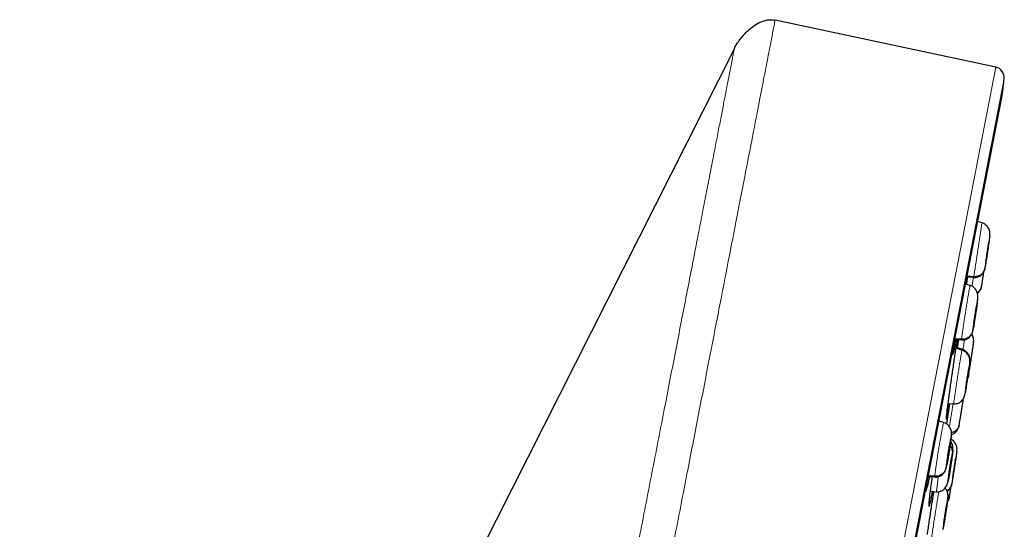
# Model space of a CAD drawing. Header units: millimetres. Extents: x 8 to 2314, y 12 to 2305.
# Tile 154 of 156: x 1617 to 1662, y 1835 to 1859. Entities that reach past the tile are written whole.
import ezdxf

# ---------------------------------------------------------------- set-up
doc = ezdxf.new("R2010")
doc.units = ezdxf.units.MM

msp = doc.modelspace()

# ---------------------------------------------------------------- linework, layer by layer
at = {"color": 7, "linetype": 'Continuous', "lineweight": 30}
for p, q in [((1661.663, 1856.666), (1651.472, 1858.832)), ((1649.588, 1857.526), (1616.571, 1792.232)), ((1644.502, 1765.525), (1661.961, 1855.344)), ((1661.033, 1849.471), (1660.832, 1849.536)), ((1661.032, 1849.465), (1661.033, 1849.472)), ((1661.346, 1848.579), (1661.344, 1848.568)), ((1660.294, 1846.641), (1660.317, 1846.827)), ((1660.309, 1846.637), (1660.355, 1846.977)), ((1660.337, 1846.979), (1660.651, 1846.957)), ((1660.654, 1846.987), (1660.341, 1847.01)), ((1660.652, 1846.963), (1660.65, 1846.957)), ((1660.477, 1846.581), (1660.27, 1846.648)), ((1660.476, 1846.575), (1660.479, 1846.581)), ((1660.992, 1846.481), (1661.007, 1846.535)), ((1660.837, 1845.983), (1660.839, 1846.011)), ((1660.789, 1845.689), (1660.788, 1845.677)), ((1659.773, 1844.09), (1660.089, 1844.068)), ((1660.088, 1844.099), (1659.779, 1844.121)), ((1660.569, 1844.316), (1660.555, 1844.335)), ((1660.102, 1843.599), (1659.832, 1843.685)), ((1660.111, 1843.633), (1659.838, 1843.722)), ((1659.904, 1843.701), (1659.956, 1844.077)), ((1660.09, 1844.074), (1660.087, 1844.068)), ((1660.285, 1841.856), (1660.282, 1841.843)), ((1659.4, 1840.184), (1659.538, 1841.132)), ((1659.466, 1841.137), (1659.721, 1841.12)), ((1659.259, 1840.25), (1659.04, 1840.321)), ((1659.258, 1840.244), (1659.262, 1840.25)), ((1659.618, 1839.652), (1659.621, 1839.701)), ((1659.566, 1839.359), (1659.567, 1839.347)), ((1659.821, 1838.625), (1659.82, 1838.614)), ((1658.543, 1837.762), (1658.852, 1837.741)), ((1658.85, 1837.772), (1658.549, 1837.794)), ((1658.856, 1837.747), (1658.852, 1837.741)), ((1659.509, 1837.849), (1659.499, 1837.85)), ((1659.47, 1837.583), (1659.466, 1837.568)), ((1658.648, 1837.078), (1658.929, 1837.058)), ((1659.407, 1836.486), (1659.406, 1836.475)), ((1659.455, 1836.781), (1659.457, 1836.807)), ((1659.502, 1836.744), (1659.517, 1836.8))]:
    msp.add_line(p, q, dxfattribs=at)
at = {"color": 252, "linetype": 'Continuous', "lineweight": 0}
for p, q in [((1643.731, 1764.411), (1661.663, 1856.666)), ((1662.056, 1856.116), (1644.301, 1764.774)), ((1644.494, 1765.491), (1661.966, 1855.379)), ((1660.25, 1841.614), (1660.239, 1841.551))]:
    msp.add_line(p, q, dxfattribs=at)
at = {"color": 7, "linetype": 'Continuous', "lineweight": 30}
for centre, radius, start, end in [((1661.559, 1856.176), 0.5, 353.0949, 78), ((1015.226, 1934.45), 651.556, 353.029522, 353.094856), ((1661.47, 1855.44), 0.5, 349, 353.0295)]:
    msp.add_arc(centre, radius, start, end, dxfattribs=at)
at = {"color": 252, "linetype": 'Continuous', "lineweight": 0}
for points, knots in [([(1651.472, 1858.832), (1651.468, 1858.809), (1651.459, 1858.765), (1651.389, 1858.404), (1651.277, 1857.829), (1651.121, 1857.024), (1650.921, 1855.996), (1650.679, 1854.75), (1650.396, 1853.293), (1650.073, 1851.631), (1649.711, 1849.773), (1649.314, 1847.729), (1648.882, 1845.508), (1648.419, 1843.122), (1647.925, 1840.582), (1647.404, 1837.902), (1646.858, 1835.095), (1646.291, 1832.174), (1645.704, 1829.155), (1645.101, 1826.053), (1644.484, 1822.883), (1643.858, 1819.661), (1643.225, 1816.403), (1642.588, 1813.126), (1641.95, 1809.845), (1641.315, 1806.579), (1640.686, 1803.342), (1640.066, 1800.151), (1639.458, 1797.022), (1638.865, 1793.971), (1638.29, 1791.013), (1637.735, 1788.162), (1637.205, 1785.434), (1636.701, 1782.841), (1636.226, 1780.398), (1635.783, 1778.115), (1635.372, 1776.005), (1634.998, 1774.078), (1634.661, 1772.343), (1634.363, 1770.813), (1634.103, 1769.477), (1633.966, 1768.769), (1633.897, 1768.415)], [0, 0, 0, 0, 0.025, 0.05, 0.075, 0.1, 0.125, 0.15, 0.175, 0.2, 0.225, 0.25, 0.275, 0.3, 0.325, 0.35, 0.375, 0.4, 0.425, 0.45, 0.475, 0.5, 0.525, 0.55, 0.575, 0.6, 0.625, 0.65, 0.675, 0.7, 0.725, 0.75, 0.775, 0.8, 0.825, 0.85, 0.875, 0.9, 0.925, 0.95, 0.975, 1, 1, 1, 1]), ([(1632.44, 1769.305), (1632.478, 1769.501), (1632.555, 1769.895), (1632.686, 1770.568), (1632.828, 1771.299), (1632.983, 1772.095), (1633.149, 1772.947), (1633.325, 1773.853), (1633.511, 1774.811), (1633.707, 1775.823), (1633.916, 1776.897), (1634.136, 1778.032), (1634.369, 1779.227), (1634.611, 1780.473), (1634.862, 1781.768), (1635.122, 1783.103), (1635.388, 1784.474), (1635.661, 1785.879), (1635.942, 1787.323), (1636.232, 1788.813), (1636.53, 1790.349), (1636.837, 1791.927), (1637.15, 1793.538), (1637.469, 1795.179), (1637.792, 1796.838), (1638.117, 1798.511), (1638.444, 1800.195), (1638.776, 1801.899), (1639.112, 1803.63), (1639.453, 1805.386), (1639.799, 1807.164), (1640.146, 1808.95), (1640.495, 1810.742), (1640.841, 1812.525), (1641.186, 1814.297), (1641.527, 1816.054), (1641.867, 1817.804), (1642.208, 1819.555), (1642.548, 1821.303), (1642.886, 1823.047), (1643.222, 1824.772), (1643.553, 1826.477), (1643.878, 1828.15), (1644.197, 1829.788), (1644.508, 1831.39), (1644.814, 1832.964), (1645.116, 1834.517), (1645.413, 1836.046), (1645.705, 1837.548), (1645.989, 1839.01), (1646.266, 1840.432), (1646.532, 1841.8), (1646.787, 1843.115), (1647.033, 1844.376), (1647.268, 1845.589), (1647.496, 1846.759), (1647.714, 1847.884), (1647.924, 1848.96), (1648.122, 1849.98), (1648.308, 1850.941), (1648.482, 1851.836), (1648.644, 1852.664), (1648.792, 1853.427), (1648.928, 1854.128), (1649.053, 1854.769), (1649.165, 1855.347), (1649.265, 1855.86), (1649.351, 1856.307), (1649.425, 1856.685), (1649.485, 1856.993), (1649.531, 1857.231), (1649.564, 1857.4), (1649.585, 1857.506), (1649.587, 1857.52), (1649.589, 1857.526)], [0, 0, 0, 0, 0.013945, 0.02789, 0.041835, 0.055781, 0.069728, 0.083426, 0.097126, 0.110826, 0.124528, 0.138481, 0.152437, 0.166395, 0.180356, 0.194319, 0.208035, 0.221754, 0.235476, 0.249202, 0.263181, 0.277165, 0.291153, 0.305146, 0.319147, 0.332905, 0.346672, 0.360448, 0.374234, 0.388281, 0.402337, 0.416398, 0.430461, 0.444524, 0.458331, 0.472132, 0.485923, 0.499702, 0.513718, 0.527724, 0.541722, 0.555714, 0.569704, 0.583443, 0.597184, 0.610928, 0.624677, 0.638684, 0.652696, 0.666713, 0.680732, 0.694752, 0.708523, 0.722296, 0.73607, 0.749845, 0.763872, 0.777899, 0.791927, 0.805955, 0.819984, 0.833763, 0.847543, 0.861323, 0.875104, 0.88909, 0.903078, 0.917066, 0.931055, 0.945045, 0.958784, 0.972523, 0.986262, 1, 1, 1, 1]), ([(1660.654, 1846.987), (1660.657, 1847.01), (1660.663, 1847.055), (1660.682, 1847.183), (1660.706, 1847.346), (1660.735, 1847.543), (1660.769, 1847.766), (1660.805, 1848.006), (1660.842, 1848.253), (1660.88, 1848.499), (1660.916, 1848.735), (1660.95, 1848.951), (1660.979, 1849.138), (1661.003, 1849.29), (1661.021, 1849.398), (1661.03, 1849.458), (1661.032, 1849.463), (1661.032, 1849.465)], [0, 0, 0, 0, 0.069144, 0.138191, 0.207269, 0.276323, 0.345368, 0.414355, 0.483308, 0.55235, 0.621391, 0.690339, 0.759326, 0.828371, 0.897425, 0.966504, 1, 1, 1, 1]), ([(1661.163, 1847.385), (1661.166, 1847.405), (1661.172, 1847.445), (1661.189, 1847.566), (1661.212, 1847.721), (1661.24, 1847.904), (1661.27, 1848.103), (1661.301, 1848.304), (1661.33, 1848.493), (1661.355, 1848.657), (1661.376, 1848.785), (1661.389, 1848.868), (1661.395, 1848.904), (1661.393, 1848.884), (1661.391, 1848.874)], [0, 0, 0, 0, 0.083336, 0.166669, 0.250003, 0.333337, 0.416668, 0.499999, 0.583332, 0.66666, 0.749995, 0.83333, 0.916665, 1, 1, 1, 1]), ([(1661.167, 1847.398), (1661.164, 1847.383), (1661.159, 1847.353), (1661.162, 1847.375), (1661.163, 1847.385)], [0, 0, 0, 0, 0.490337, 1, 1, 1, 1]), ([(1660.567, 1846.545), (1660.575, 1846.599), (1660.594, 1846.717), (1660.617, 1846.863), (1660.631, 1846.952), (1660.632, 1846.963)], [0, 0, 0, 0, 0.4291864, 0.934865, 1, 1, 1, 1]), ([(1660.65, 1846.957), (1660.65, 1846.956), (1660.649, 1846.948), (1660.652, 1846.969), (1660.654, 1846.987)], [0, 0, 0, 0, 0.125154, 1, 1, 1, 1]), ([(1660.088, 1844.099), (1660.09, 1844.122), (1660.094, 1844.168), (1660.111, 1844.296), (1660.133, 1844.459), (1660.161, 1844.656), (1660.194, 1844.879), (1660.231, 1845.119), (1660.269, 1845.366), (1660.308, 1845.612), (1660.346, 1845.847), (1660.382, 1846.063), (1660.414, 1846.25), (1660.44, 1846.401), (1660.461, 1846.509), (1660.473, 1846.568), (1660.476, 1846.573), (1660.476, 1846.575)], [0, 0, 0, 0, 0.069129, 0.138163, 0.207227, 0.276268, 0.345299, 0.414273, 0.483212, 0.552242, 0.621268, 0.690202, 0.759174, 0.828206, 0.897246, 0.966312, 1, 1, 1, 1]), ([(1660.6, 1844.497), (1660.602, 1844.517), (1660.606, 1844.557), (1660.622, 1844.677), (1660.645, 1844.833), (1660.672, 1845.016), (1660.702, 1845.215), (1660.734, 1845.415), (1660.764, 1845.604), (1660.792, 1845.768), (1660.814, 1845.896), (1660.83, 1845.978), (1660.839, 1846.014), (1660.837, 1845.993), (1660.837, 1845.983)], [0, 0, 0, 0, 0.083333, 0.166663, 0.249999, 0.333335, 0.416669, 0.499998, 0.58333, 0.666662, 0.749996, 0.83333, 0.916664, 1, 1, 1, 1]), ([(1660.837, 1845.983), (1660.835, 1845.963), (1660.831, 1845.924), (1660.819, 1845.839), (1660.813, 1845.797)], [0, 0, 0, 0, 0.500007, 1, 1, 1, 1]), ([(1660.62, 1844.569), (1660.616, 1844.547), (1660.606, 1844.495), (1660.599, 1844.467), (1660.6, 1844.487), (1660.6, 1844.497)], [0, 0, 0, 0, 0.265164, 0.632576, 1, 1, 1, 1]), ([(1660.087, 1844.068), (1660.087, 1844.067), (1660.084, 1844.059), (1660.086, 1844.08), (1660.088, 1844.099)], [0, 0, 0, 0, 0.130863, 1, 1, 1, 1]), ([(1660.102, 1843.599), (1660.106, 1843.618), (1660.11, 1843.641), (1660.11, 1843.633), (1660.11, 1843.632)], [0, 0, 0, 0, 0.813845, 1, 1, 1, 1]), ([(1660.148, 1843.621), (1660.159, 1843.696), (1660.183, 1843.848), (1660.206, 1844.001), (1660.216, 1844.067), (1660.217, 1844.074)], [0, 0, 0, 0, 0.461477, 0.941258, 1, 1, 1, 1]), ([(1659.708, 1843.476), (1659.703, 1843.452), (1659.691, 1843.394), (1659.68, 1843.364), (1659.675, 1843.381), (1659.675, 1843.42), (1659.679, 1843.465), (1659.679, 1843.469)], [0, 0, 0, 0, 0.191091, 0.451238, 0.711386, 0.971693, 1, 1, 1, 1]), ([(1659.722, 1841.121), (1659.721, 1841.122), (1659.72, 1841.125), (1659.728, 1841.186), (1659.741, 1841.291), (1659.762, 1841.44), (1659.789, 1841.625), (1659.821, 1841.839), (1659.856, 1842.073), (1659.894, 1842.318), (1659.932, 1842.566), (1659.97, 1842.807), (1660.006, 1843.031), (1660.038, 1843.23), (1660.066, 1843.396), (1660.088, 1843.527), (1660.097, 1843.575), (1660.102, 1843.599)], [0, 0, 0, 0, 0.052809, 0.120507, 0.188181, 0.255846, 0.323454, 0.391027, 0.458689, 0.526351, 0.593923, 0.661532, 0.729197, 0.796871, 0.86457, 0.932238, 1, 1, 1, 1]), ([(1660.239, 1841.551), (1660.236, 1841.54), (1660.232, 1841.518), (1660.235, 1841.551), (1660.245, 1841.631), (1660.263, 1841.757), (1660.287, 1841.919), (1660.315, 1842.107), (1660.346, 1842.307), (1660.377, 1842.506), (1660.406, 1842.691), (1660.432, 1842.848), (1660.453, 1842.97), (1660.46, 1843.012), (1660.464, 1843.033)], [0, 0, 0, 0, 0.083336, 0.16667, 0.250005, 0.333339, 0.416673, 0.500003, 0.583336, 0.666668, 0.750003, 0.833337, 0.916667, 1, 1, 1, 1]), ([(1659.522, 1840.055), (1659.532, 1840.112), (1659.551, 1840.23), (1659.587, 1840.445), (1659.624, 1840.681), (1659.661, 1840.914), (1659.684, 1841.063), (1659.694, 1841.13)], [0, 0, 0, 0, 0.196208, 0.406559, 0.616881, 0.827027, 1, 1, 1, 1]), ([(1658.85, 1837.772), (1658.851, 1837.795), (1658.854, 1837.841), (1658.869, 1837.97), (1658.891, 1838.133), (1658.919, 1838.33), (1658.952, 1838.553), (1658.99, 1838.792), (1659.03, 1839.039), (1659.071, 1839.285), (1659.111, 1839.519), (1659.15, 1839.735), (1659.185, 1839.921), (1659.215, 1840.072), (1659.238, 1840.179), (1659.253, 1840.238), (1659.257, 1840.243), (1659.258, 1840.244)], [0, 0, 0, 0, 0.069115, 0.138137, 0.207189, 0.276216, 0.345235, 0.414196, 0.483122, 0.552139, 0.621153, 0.690074, 0.759033, 0.828052, 0.897079, 0.966132, 1, 1, 1, 1]), ([(1659.39, 1840.44), (1659.387, 1840.428), (1659.381, 1840.401), (1659.379, 1840.405), (1659.381, 1840.431), (1659.381, 1840.433)], [0, 0, 0, 0, 0.4296096, 0.9516989, 1, 1, 1, 1]), ([(1659.367, 1838.169), (1659.368, 1838.189), (1659.371, 1838.23), (1659.387, 1838.35), (1659.409, 1838.505), (1659.436, 1838.689), (1659.468, 1838.887), (1659.501, 1839.088), (1659.534, 1839.276), (1659.564, 1839.439), (1659.589, 1839.567), (1659.607, 1839.648), (1659.618, 1839.683), (1659.618, 1839.663), (1659.618, 1839.652)], [0, 0, 0, 0, 0.083334, 0.166666, 0.249999, 0.333329, 0.416665, 0.5, 0.583333, 0.666663, 0.75, 0.833335, 0.916666, 1, 1, 1, 1]), ([(1659.618, 1839.652), (1659.617, 1839.639), (1659.615, 1839.611), (1659.606, 1839.533), (1659.593, 1839.434), (1659.581, 1839.353), (1659.575, 1839.312)], [0, 0, 0, 0, 0.2507745, 0.5006915, 0.7505195, 1, 1, 1, 1]), ([(1659.47, 1837.583), (1659.463, 1837.552), (1659.451, 1837.49), (1659.442, 1837.461), (1659.441, 1837.48), (1659.448, 1837.552), (1659.464, 1837.669), (1659.486, 1837.825), (1659.513, 1838.009), (1659.544, 1838.207), (1659.577, 1838.408), (1659.608, 1838.595), (1659.637, 1838.761), (1659.652, 1838.84), (1659.66, 1838.88)], [0, 0, 0, 0, 0.083336, 0.16667, 0.250005, 0.333339, 0.416673, 0.500003, 0.583336, 0.666668, 0.750003, 0.833337, 0.916667, 1, 1, 1, 1]), ([(1659.635, 1837.433), (1659.637, 1837.453), (1659.643, 1837.493), (1659.661, 1837.613), (1659.685, 1837.768), (1659.713, 1837.951), (1659.744, 1838.15), (1659.775, 1838.35), (1659.805, 1838.539), (1659.831, 1838.703), (1659.852, 1838.831), (1659.865, 1838.914), (1659.872, 1838.95), (1659.869, 1838.93), (1659.868, 1838.92)], [0, 0, 0, 0, 0.083336, 0.166671, 0.250006, 0.333341, 0.416672, 0.500004, 0.583338, 0.666666, 0.750003, 0.833337, 0.916667, 1, 1, 1, 1]), ([(1659.404, 1838.29), (1659.402, 1838.281), (1659.394, 1838.243), (1659.383, 1838.192), (1659.372, 1838.153), (1659.366, 1838.141), (1659.367, 1838.16), (1659.367, 1838.169)], [0, 0, 0, 0, 0.0782031, 0.3085435, 0.5389515, 0.7691951, 1, 1, 1, 1]), ([(1658.852, 1837.741), (1658.852, 1837.74), (1658.848, 1837.732), (1658.849, 1837.753), (1658.85, 1837.772)], [0, 0, 0, 0, 0.136213, 1, 1, 1, 1]), ([(1658.929, 1837.063), (1658.929, 1837.061), (1658.925, 1837.053), (1658.926, 1837.086), (1658.934, 1837.163), (1658.949, 1837.288), (1658.971, 1837.455), (1658.994, 1837.613), (1659.01, 1837.721), (1659.015, 1837.754)], [0, 0, 0, 0, 0.047092, 0.222138, 0.397162, 0.572039, 0.746823, 0.921838, 1, 1, 1, 1]), ([(1658.509, 1837.317), (1658.5, 1837.275), (1658.479, 1837.183), (1658.456, 1837.1), (1658.437, 1837.061), (1658.428, 1837.081), (1658.424, 1837.117), (1658.426, 1837.16), (1658.426, 1837.163)], [0, 0, 0, 0, 0.173251, 0.376478, 0.579813, 0.78315, 0.98678, 1, 1, 1, 1]), ([(1659.638, 1837.445), (1659.635, 1837.43), (1659.63, 1837.401), (1659.633, 1837.422), (1659.635, 1837.433)], [0, 0, 0, 0, 0.4886203, 1, 1, 1, 1]), ([(1658.7, 1834.897), (1658.702, 1834.92), (1658.707, 1834.966), (1658.724, 1835.094), (1658.748, 1835.258), (1658.777, 1835.454), (1658.81, 1835.677), (1658.848, 1835.916), (1658.887, 1836.164), (1658.926, 1836.409), (1658.965, 1836.645), (1659.001, 1836.858), (1659.025, 1837), (1659.035, 1837.057), (1659.037, 1837.065)], [0, 0, 0, 0, 0.089755, 0.179388, 0.269059, 0.358699, 0.448328, 0.537881, 0.62739, 0.717015, 0.806638, 0.89614, 0.985692, 1, 1, 1, 1]), ([(1658.619, 1836.483), (1658.612, 1836.454), (1658.598, 1836.392), (1658.584, 1836.36), (1658.578, 1836.379), (1658.578, 1836.421), (1658.582, 1836.471), (1658.583, 1836.479)], [0, 0, 0, 0, 0.217102, 0.461538, 0.705974, 0.950613, 1, 1, 1, 1]), ([(1659.214, 1835.295), (1659.216, 1835.315), (1659.221, 1835.355), (1659.238, 1835.476), (1659.26, 1835.631), (1659.288, 1835.814), (1659.319, 1836.013), (1659.352, 1836.213), (1659.383, 1836.402), (1659.41, 1836.565), (1659.433, 1836.693), (1659.449, 1836.775), (1659.457, 1836.811), (1659.456, 1836.791), (1659.455, 1836.781)], [0, 0, 0, 0, 0.083333, 0.166663, 0.249999, 0.333334, 0.416669, 0.499998, 0.58333, 0.666662, 0.749996, 0.83333, 0.916664, 1, 1, 1, 1]), ([(1659.455, 1836.781), (1659.454, 1836.767), (1659.451, 1836.74), (1659.444, 1836.685), (1659.44, 1836.658)], [0, 0, 0, 0, 0.500865, 1, 1, 1, 1])]:
    msp.add_open_spline(points, degree=3, knots=knots, dxfattribs=at)
at = {"color": 7, "linetype": 'Continuous', "lineweight": 30}
for points, knots in [([(1649.589, 1857.526), (1649.627, 1857.597), (1649.703, 1857.738), (1649.841, 1857.938), (1649.995, 1858.129), (1650.18, 1858.325), (1650.404, 1858.519), (1650.641, 1858.674), (1650.868, 1858.779), (1651.068, 1858.836), (1651.273, 1858.859), (1651.405, 1858.84), (1651.472, 1858.83)], [0, 0, 0, 0, 0.098363, 0.197457, 0.298614, 0.400433, 0.529873, 0.661655, 0.748179, 0.836549, 0.916705, 1, 1, 1, 1]), ([(1661.392, 1848.88), (1661.395, 1848.914), (1661.401, 1848.982), (1661.388, 1849.076), (1661.361, 1849.163), (1661.319, 1849.246), (1661.262, 1849.322), (1661.195, 1849.388), (1661.119, 1849.442), (1661.063, 1849.464), (1661.034, 1849.475)], [0, 0, 0, 0, 0.141103, 0.281513, 0.414395, 0.53612, 0.651519, 0.765907, 0.881998, 1, 1, 1, 1]), ([(1661.391, 1848.874), (1661.388, 1848.854), (1661.383, 1848.814), (1661.365, 1848.694), (1661.342, 1848.539), (1661.314, 1848.355), (1661.284, 1848.156), (1661.253, 1847.955), (1661.224, 1847.767), (1661.199, 1847.602), (1661.18, 1847.478), (1661.169, 1847.409), (1661.167, 1847.398), (1661.167, 1847.398)], [0, 0, 0, 0, 0.099622, 0.199241, 0.298867, 0.398492, 0.498116, 0.597734, 0.697356, 0.796978, 0.896601, 0.996225, 1, 1, 1, 1]), ([(1661.21, 1847.691), (1661.211, 1847.7), (1661.214, 1847.716), (1661.22, 1847.763), (1661.229, 1847.822), (1661.24, 1847.892), (1661.252, 1847.971), (1661.264, 1848.056), (1661.278, 1848.144), (1661.291, 1848.231), (1661.304, 1848.315), (1661.316, 1848.391), (1661.326, 1848.457), (1661.334, 1848.511), (1661.341, 1848.549), (1661.344, 1848.572), (1661.345, 1848.574), (1661.345, 1848.575)], [0, 0, 0, 0, 0.0690649, 0.1379737, 0.2070799, 0.2762727, 0.3452848, 0.4139971, 0.482674, 0.5514961, 0.6203146, 0.6889836, 0.7576895, 0.8266993, 0.8958929, 0.9650005, 1, 1, 1, 1]), ([(1661.344, 1848.568), (1661.343, 1848.559), (1661.341, 1848.543), (1661.334, 1848.496), (1661.325, 1848.437), (1661.315, 1848.367), (1661.303, 1848.288), (1661.29, 1848.203), (1661.277, 1848.115), (1661.263, 1848.028), (1661.251, 1847.944), (1661.239, 1847.868), (1661.229, 1847.802), (1661.22, 1847.749), (1661.214, 1847.708), (1661.211, 1847.694), (1661.21, 1847.687)], [0, 0, 0, 0, 0.07157, 0.142978, 0.214591, 0.286294, 0.35781, 0.429014, 0.500182, 0.571499, 0.642814, 0.713973, 0.785171, 0.856684, 0.928386, 1, 1, 1, 1]), ([(1660.65, 1846.953), (1660.676, 1846.953), (1660.728, 1846.951), (1660.808, 1846.966), (1660.891, 1846.995), (1660.97, 1847.042), (1661.031, 1847.098), (1661.072, 1847.15), (1661.099, 1847.19), (1661.12, 1847.23), (1661.137, 1847.269), (1661.148, 1847.306), (1661.157, 1847.344), (1661.161, 1847.368), (1661.164, 1847.381)], [0, 0, 0, 0, 0.089876, 0.1822847, 0.2819414, 0.3943149, 0.511604, 0.5685093, 0.6242386, 0.6808711, 0.7419931, 0.8119348, 0.8950179, 1, 1, 1, 1]), ([(1661.163, 1847.385), (1661.157, 1847.357), (1661.145, 1847.299), (1661.106, 1847.219), (1661.055, 1847.147), (1660.991, 1847.086), (1660.916, 1847.037), (1660.833, 1847.004), (1660.744, 1846.985), (1660.684, 1846.986), (1660.654, 1846.987)], [0, 0, 0, 0, 0.126031, 0.251409, 0.376315, 0.500747, 0.624927, 0.749393, 0.874381, 1, 1, 1, 1]), ([(1661.21, 1847.684), (1661.209, 1847.682), (1661.208, 1847.677), (1661.209, 1847.686), (1661.21, 1847.691)], [0, 0, 0, 0, 0.330188, 1, 1, 1, 1]), ([(1660.352, 1846.978), (1660.35, 1846.963), (1660.336, 1846.86), (1660.32, 1846.742), (1660.308, 1846.659), (1660.305, 1846.637)], [0, 0, 0, 0, 0.112795, 0.762035, 1, 1, 1, 1]), ([(1661.02, 1846.608), (1661.02, 1846.612), (1661.025, 1846.638), (1661.04, 1846.732), (1661.065, 1846.884), (1661.091, 1847.055), (1661.11, 1847.174), (1661.118, 1847.226)], [0, 0, 0, 0, 0.043268, 0.295667, 0.548063, 0.800459, 1, 1, 1, 1]), ([(1660.84, 1846.011), (1660.842, 1846.044), (1660.845, 1846.11), (1660.829, 1846.201), (1660.801, 1846.286), (1660.757, 1846.366), (1660.702, 1846.439), (1660.636, 1846.501), (1660.562, 1846.553), (1660.507, 1846.574), (1660.479, 1846.585)], [0, 0, 0, 0, 0.14209, 0.283152, 0.416173, 0.538242, 0.654047, 0.768251, 0.883395, 1, 1, 1, 1]), ([(1661.005, 1846.533), (1661, 1846.51), (1660.989, 1846.458), (1660.953, 1846.384), (1660.901, 1846.313), (1660.854, 1846.263), (1660.821, 1846.243), (1660.814, 1846.239)], [0, 0, 0, 0, 0.19539, 0.440972, 0.685389, 0.928765, 1, 1, 1, 1]), ([(1660.821, 1846.218), (1660.822, 1846.219), (1660.849, 1846.236), (1660.89, 1846.282), (1660.943, 1846.356), (1660.975, 1846.417), (1660.985, 1846.456), (1660.987, 1846.463)], [0, 0, 0, 0, 0.011299, 0.309268, 0.617334, 0.929667, 1, 1, 1, 1]), ([(1661.006, 1846.532), (1661.009, 1846.545), (1661.012, 1846.56), (1661.016, 1846.588), (1661.017, 1846.594)], [0, 0, 0, 0, 0.7971107, 1, 1, 1, 1]), ([(1660.816, 1845.817), (1660.82, 1845.844), (1660.828, 1845.903), (1660.837, 1845.972), (1660.84, 1846.001), (1660.841, 1846.016)], [0, 0, 0, 0, 0.301288, 0.648479, 1, 1, 1, 1]), ([(1660.813, 1845.797), (1660.806, 1845.747), (1660.792, 1845.649), (1660.765, 1845.463), (1660.734, 1845.265), (1660.703, 1845.064), (1660.672, 1844.875), (1660.646, 1844.714), (1660.627, 1844.609), (1660.621, 1844.576), (1660.62, 1844.569)], [0, 0, 0, 0, 0.137399, 0.274797, 0.412194, 0.549583, 0.686975, 0.824368, 0.961763, 1, 1, 1, 1]), ([(1660.649, 1844.802), (1660.65, 1844.811), (1660.651, 1844.827), (1660.657, 1844.874), (1660.666, 1844.933), (1660.676, 1845.003), (1660.687, 1845.082), (1660.7, 1845.167), (1660.714, 1845.255), (1660.728, 1845.342), (1660.741, 1845.426), (1660.754, 1845.502), (1660.765, 1845.568), (1660.774, 1845.621), (1660.781, 1845.66), (1660.786, 1845.682), (1660.787, 1845.685), (1660.787, 1845.685)], [0, 0, 0, 0, 0.069053, 0.137952, 0.207048, 0.276229, 0.345226, 0.413923, 0.482587, 0.551395, 0.620199, 0.68885, 0.757537, 0.826531, 0.895712, 0.96481, 1, 1, 1, 1]), ([(1660.788, 1845.677), (1660.787, 1845.669), (1660.786, 1845.653), (1660.78, 1845.606), (1660.771, 1845.547), (1660.761, 1845.476), (1660.75, 1845.398), (1660.737, 1845.313), (1660.723, 1845.225), (1660.709, 1845.137), (1660.696, 1845.054), (1660.683, 1844.977), (1660.672, 1844.912), (1660.663, 1844.859), (1660.655, 1844.819), (1660.652, 1844.805), (1660.651, 1844.798)], [0, 0, 0, 0, 0.071572, 0.142984, 0.214601, 0.286304, 0.357819, 0.429022, 0.50019, 0.571508, 0.64282, 0.713975, 0.785168, 0.856678, 0.928382, 1, 1, 1, 1]), ([(1660.087, 1844.064), (1660.112, 1844.064), (1660.164, 1844.063), (1660.244, 1844.077), (1660.326, 1844.105), (1660.404, 1844.151), (1660.463, 1844.204), (1660.505, 1844.254), (1660.532, 1844.293), (1660.554, 1844.332), (1660.571, 1844.37), (1660.585, 1844.407), (1660.597, 1844.45), (1660.606, 1844.496), (1660.614, 1844.536), (1660.617, 1844.555)], [0, 0, 0, 0, 0.077366, 0.156381, 0.240534, 0.334417, 0.432435, 0.480162, 0.527226, 0.575645, 0.628721, 0.690299, 0.764113, 0.887614, 1, 1, 1, 1]), ([(1660.65, 1844.794), (1660.649, 1844.793), (1660.648, 1844.788), (1660.648, 1844.796), (1660.649, 1844.802)], [0, 0, 0, 0, 0.331513, 1, 1, 1, 1]), ([(1659.813, 1844.087), (1659.811, 1844.076), (1659.796, 1843.976), (1659.771, 1843.82), (1659.739, 1843.634), (1659.718, 1843.52), (1659.71, 1843.484), (1659.708, 1843.476)], [0, 0, 0, 0, 0.039975, 0.334101, 0.628225, 0.921922, 1, 1, 1, 1]), ([(1660.6, 1844.497), (1660.594, 1844.468), (1660.581, 1844.41), (1660.542, 1844.33), (1660.49, 1844.258), (1660.425, 1844.197), (1660.35, 1844.149), (1660.267, 1844.116), (1660.178, 1844.097), (1660.118, 1844.098), (1660.088, 1844.099)], [0, 0, 0, 0, 0.125649, 0.250917, 0.375902, 0.500518, 0.624911, 0.749544, 0.874569, 1, 1, 1, 1]), ([(1660.619, 1843.781), (1660.621, 1843.794), (1660.632, 1843.866), (1660.643, 1843.971), (1660.647, 1844.096), (1660.629, 1844.194), (1660.606, 1844.26), (1660.576, 1844.303), (1660.568, 1844.316)], [0, 0, 0, 0, 0.05942, 0.325689, 0.565727, 0.771959, 0.93447, 1, 1, 1, 1]), ([(1659.487, 1841.291), (1659.497, 1841.366), (1659.52, 1841.533), (1659.559, 1841.817), (1659.603, 1842.131), (1659.648, 1842.451), (1659.694, 1842.766), (1659.738, 1843.067), (1659.78, 1843.346), (1659.818, 1843.596), (1659.851, 1843.807), (1659.879, 1843.975), (1659.891, 1844.047), (1659.898, 1844.082)], [0, 0, 0, 0, 0.075995, 0.169051, 0.262108, 0.355211, 0.448314, 0.541382, 0.63445, 0.727417, 0.820384, 0.913228, 1, 1, 1, 1]), ([(1659.679, 1843.469), (1659.681, 1843.501), (1659.686, 1843.565), (1659.697, 1843.673), (1659.703, 1843.727)], [0, 0, 0, 0, 0.495732, 1, 1, 1, 1]), ([(1659.912, 1844.081), (1659.911, 1844.071), (1659.908, 1844.034), (1659.894, 1843.915), (1659.879, 1843.795), (1659.869, 1843.717), (1659.868, 1843.712)], [0, 0, 0, 0, 0.141555, 0.556453, 0.971353, 1, 1, 1, 1]), ([(1660.465, 1843.037), (1660.467, 1843.058), (1660.473, 1843.117), (1660.47, 1843.204), (1660.451, 1843.298), (1660.416, 1843.378), (1660.369, 1843.45), (1660.31, 1843.514), (1660.247, 1843.568), (1660.181, 1843.61), (1660.134, 1843.628), (1660.111, 1843.637)], [0, 0, 0, 0, 0.098803, 0.275796, 0.426324, 0.548178, 0.645939, 0.731485, 0.816477, 0.906289, 1, 1, 1, 1]), ([(1660.418, 1842.467), (1660.418, 1842.47), (1660.421, 1842.484), (1660.432, 1842.56), (1660.453, 1842.69), (1660.479, 1842.859), (1660.508, 1843.05), (1660.539, 1843.251), (1660.569, 1843.448), (1660.597, 1843.629), (1660.62, 1843.78), (1660.636, 1843.891), (1660.646, 1843.958), (1660.646, 1843.959), (1660.646, 1843.959)], [0, 0, 0, 0, 0.017658, 0.106962, 0.196266, 0.28557, 0.374874, 0.464173, 0.553476, 0.642778, 0.732082, 0.821388, 0.910694, 1, 1, 1, 1]), ([(1659.678, 1843.423), (1659.678, 1843.424), (1659.678, 1843.426), (1659.678, 1843.441), (1659.679, 1843.46), (1659.68, 1843.478), (1659.681, 1843.483)], [0, 0, 0, 0, 0.208692, 0.495236, 0.848879, 1, 1, 1, 1]), ([(1660.464, 1843.033), (1660.467, 1843.063), (1660.473, 1843.122), (1660.46, 1843.212), (1660.432, 1843.298), (1660.39, 1843.38), (1660.334, 1843.453), (1660.266, 1843.515), (1660.188, 1843.566), (1660.131, 1843.588), (1660.102, 1843.599)], [0, 0, 0, 0, 0.123777, 0.248411, 0.373764, 0.499411, 0.625026, 0.750524, 0.875613, 1, 1, 1, 1]), ([(1660.464, 1843.033), (1660.466, 1843.044), (1660.471, 1843.066), (1660.468, 1843.033), (1660.457, 1842.953), (1660.439, 1842.827), (1660.415, 1842.665), (1660.387, 1842.477), (1660.356, 1842.277), (1660.325, 1842.078), (1660.296, 1841.892), (1660.271, 1841.738), (1660.255, 1841.643), (1660.251, 1841.617), (1660.25, 1841.614)], [0, 0, 0, 0, 0.089795, 0.179586, 0.269383, 0.359179, 0.448973, 0.538768, 0.628559, 0.718355, 0.808151, 0.897947, 0.987743, 1, 1, 1, 1]), ([(1660.282, 1841.846), (1660.282, 1841.847), (1660.282, 1841.848), (1660.285, 1841.87), (1660.29, 1841.907), (1660.297, 1841.96), (1660.307, 1842.025), (1660.318, 1842.101), (1660.33, 1842.184), (1660.344, 1842.271), (1660.357, 1842.359), (1660.371, 1842.444), (1660.383, 1842.523), (1660.395, 1842.595), (1660.405, 1842.655), (1660.413, 1842.702), (1660.416, 1842.72), (1660.418, 1842.728)], [0, 0, 0, 0, 0.032297, 0.101596, 0.170983, 0.240187, 0.30909, 0.377956, 0.446969, 0.515982, 0.584848, 0.653751, 0.722956, 0.792343, 0.861642, 0.930743, 1, 1, 1, 1]), ([(1660.421, 1842.735), (1660.42, 1842.728), (1660.418, 1842.715), (1660.413, 1842.676), (1660.406, 1842.624), (1660.396, 1842.559), (1660.385, 1842.483), (1660.372, 1842.4), (1660.359, 1842.313), (1660.345, 1842.225), (1660.332, 1842.14), (1660.319, 1842.06), (1660.308, 1841.989), (1660.298, 1841.929), (1660.29, 1841.881), (1660.287, 1841.864), (1660.285, 1841.856)], [0, 0, 0, 0, 0.0716126, 0.1433154, 0.2148302, 0.2860323, 0.3571964, 0.4285128, 0.4998294, 0.5709937, 0.6421959, 0.7137105, 0.7854129, 0.857025, 0.9284316, 1, 1, 1, 1]), ([(1660.418, 1842.728), (1660.419, 1842.734), (1660.421, 1842.744), (1660.421, 1842.739), (1660.421, 1842.738)], [0, 0, 0, 0, 0.650978, 1, 1, 1, 1]), ([(1660.408, 1842.416), (1660.403, 1842.393), (1660.392, 1842.342), (1660.369, 1842.297), (1660.356, 1842.272)], [0, 0, 0, 0, 0.459998, 1, 1, 1, 1]), ([(1660.409, 1842.416), (1660.41, 1842.421), (1660.411, 1842.428), (1660.415, 1842.449), (1660.415, 1842.452)], [0, 0, 0, 0, 0.8340626, 1, 1, 1, 1]), ([(1659.721, 1841.116), (1659.751, 1841.116), (1659.81, 1841.115), (1659.897, 1841.134), (1659.981, 1841.167), (1660.055, 1841.216), (1660.119, 1841.278), (1660.171, 1841.353), (1660.212, 1841.438), (1660.228, 1841.502), (1660.236, 1841.533)], [0, 0, 0, 0, 0.116966, 0.232884, 0.349479, 0.470849, 0.598715, 0.731349, 0.865942, 1, 1, 1, 1]), ([(1660.235, 1841.531), (1660.238, 1841.544), (1660.241, 1841.561), (1660.246, 1841.592), (1660.248, 1841.599)], [0, 0, 0, 0, 0.763218, 1, 1, 1, 1]), ([(1659.381, 1840.433), (1659.383, 1840.451), (1659.385, 1840.488), (1659.399, 1840.609), (1659.419, 1840.777), (1659.443, 1840.96), (1659.466, 1841.134), (1659.48, 1841.239), (1659.487, 1841.291)], [0, 0, 0, 0, 0.178093, 0.374343, 0.570764, 0.767186, 0.883593, 1, 1, 1, 1]), ([(1659.504, 1841.135), (1659.501, 1841.118), (1659.486, 1841.014), (1659.461, 1840.855), (1659.43, 1840.665), (1659.408, 1840.531), (1659.394, 1840.455), (1659.39, 1840.442), (1659.39, 1840.44)], [0, 0, 0, 0, 0.043633, 0.272745, 0.501857, 0.730678, 0.959499, 1, 1, 1, 1]), ([(1659.992, 1840.235), (1659.993, 1840.239), (1660, 1840.275), (1660.018, 1840.384), (1660.046, 1840.554), (1660.077, 1840.749), (1660.109, 1840.95), (1660.138, 1841.144), (1660.159, 1841.283), (1660.167, 1841.342), (1660.169, 1841.354)], [0, 0, 0, 0, 0.019789, 0.176058, 0.332327, 0.488595, 0.644859, 0.801129, 0.957393, 1, 1, 1, 1]), ([(1659.382, 1840.443), (1659.382, 1840.443), (1659.382, 1840.442), (1659.382, 1840.444), (1659.383, 1840.447), (1659.383, 1840.448)], [0, 0, 0, 0, 0.007497, 0.943076, 1, 1, 1, 1]), ([(1659.624, 1839.701), (1659.624, 1839.733), (1659.624, 1839.797), (1659.607, 1839.885), (1659.577, 1839.967), (1659.533, 1840.044), (1659.479, 1840.114), (1659.414, 1840.174), (1659.342, 1840.223), (1659.289, 1840.243), (1659.262, 1840.254)], [0, 0, 0, 0, 0.143061, 0.284665, 0.41765, 0.539943, 0.656027, 0.770054, 0.884446, 1, 1, 1, 1]), ([(1659.973, 1840.133), (1659.968, 1840.111), (1659.957, 1840.062), (1659.921, 1839.991), (1659.871, 1839.923), (1659.807, 1839.865), (1659.733, 1839.82), (1659.67, 1839.794), (1659.631, 1839.788), (1659.622, 1839.786)], [0, 0, 0, 0, 0.131108, 0.29532, 0.458785, 0.621577, 0.784032, 0.946882, 1, 1, 1, 1]), ([(1659.624, 1839.703), (1659.625, 1839.703), (1659.656, 1839.71), (1659.715, 1839.738), (1659.789, 1839.786), (1659.853, 1839.851), (1659.906, 1839.931), (1659.948, 1840.025), (1659.966, 1840.098), (1659.974, 1840.134)], [0, 0, 0, 0, 0.006732, 0.144032, 0.294647, 0.461398, 0.639023, 0.820555, 1, 1, 1, 1]), ([(1659.974, 1840.132), (1659.978, 1840.151), (1659.982, 1840.175), (1659.989, 1840.213), (1659.99, 1840.222)], [0, 0, 0, 0, 0.771673, 1, 1, 1, 1]), ([(1659.578, 1839.332), (1659.581, 1839.35), (1659.589, 1839.408), (1659.601, 1839.494), (1659.613, 1839.586), (1659.621, 1839.662), (1659.623, 1839.693), (1659.624, 1839.709)], [0, 0, 0, 0, 0.102078, 0.321806, 0.544587, 0.770465, 1, 1, 1, 1]), ([(1659.575, 1839.312), (1659.575, 1839.312), (1659.57, 1839.272), (1659.555, 1839.178), (1659.533, 1839.035), (1659.509, 1838.884), (1659.484, 1838.735), (1659.463, 1838.612), (1659.45, 1838.537), (1659.443, 1838.501), (1659.44, 1838.483), (1659.438, 1838.47), (1659.435, 1838.453), (1659.429, 1838.422), (1659.42, 1838.375), (1659.411, 1838.328), (1659.406, 1838.302), (1659.404, 1838.29)], [0, 0, 0, 0, 0.000047, 0.129962, 0.26023, 0.390932, 0.521704, 0.65247, 0.725617, 0.744773, 0.763921, 0.78306, 0.786802, 0.819599, 0.884757, 0.950079, 1, 1, 1, 1]), ([(1659.419, 1838.474), (1659.419, 1838.482), (1659.42, 1838.499), (1659.426, 1838.546), (1659.434, 1838.605), (1659.444, 1838.675), (1659.456, 1838.754), (1659.469, 1838.839), (1659.483, 1838.927), (1659.498, 1839.014), (1659.512, 1839.097), (1659.526, 1839.173), (1659.538, 1839.239), (1659.548, 1839.292), (1659.557, 1839.33), (1659.562, 1839.353), (1659.564, 1839.355), (1659.564, 1839.356)], [0, 0, 0, 0, 0.069041, 0.137934, 0.207023, 0.276192, 0.345175, 0.413856, 0.482504, 0.551299, 0.620089, 0.688726, 0.757397, 0.826376, 0.895546, 0.964636, 1, 1, 1, 1]), ([(1659.567, 1839.347), (1659.566, 1839.339), (1659.565, 1839.322), (1659.559, 1839.276), (1659.551, 1839.216), (1659.541, 1839.146), (1659.529, 1839.067), (1659.516, 1838.982), (1659.502, 1838.894), (1659.488, 1838.807), (1659.473, 1838.724), (1659.46, 1838.648), (1659.447, 1838.582), (1659.437, 1838.53), (1659.428, 1838.489), (1659.425, 1838.476), (1659.423, 1838.469)], [0, 0, 0, 0, 0.071573, 0.142991, 0.214613, 0.286318, 0.35783, 0.429029, 0.500194, 0.571511, 0.642823, 0.713975, 0.785163, 0.856671, 0.928377, 1, 1, 1, 1]), ([(1659.66, 1838.88), (1659.662, 1838.905), (1659.666, 1838.958), (1659.651, 1839.037), (1659.621, 1839.113), (1659.59, 1839.17), (1659.565, 1839.197), (1659.559, 1839.204)], [0, 0, 0, 0, 0.2309183, 0.463419, 0.6972515, 0.9316216, 1, 1, 1, 1]), ([(1659.668, 1838.911), (1659.671, 1838.943), (1659.681, 1839.039), (1659.682, 1839.133), (1659.663, 1839.243), (1659.629, 1839.328), (1659.594, 1839.375), (1659.586, 1839.386)], [0, 0, 0, 0, 0.179146, 0.544202, 0.727871, 0.934151, 1, 1, 1, 1]), ([(1659.869, 1838.926), (1659.872, 1838.96), (1659.878, 1839.028), (1659.865, 1839.122), (1659.839, 1839.209), (1659.796, 1839.292), (1659.74, 1839.368), (1659.674, 1839.434), (1659.624, 1839.466), (1659.599, 1839.482)], [0, 0, 0, 0, 0.16092, 0.321002, 0.472472, 0.611184, 0.742663, 0.873011, 1, 1, 1, 1]), ([(1659.66, 1838.88), (1659.666, 1838.91), (1659.678, 1838.972), (1659.687, 1839.002), (1659.688, 1838.982), (1659.681, 1838.911), (1659.665, 1838.793), (1659.643, 1838.637), (1659.616, 1838.454), (1659.585, 1838.255), (1659.552, 1838.055), (1659.521, 1837.867), (1659.492, 1837.701), (1659.477, 1837.622), (1659.47, 1837.583)], [0, 0, 0, 0, 0.083333, 0.166663, 0.249997, 0.333332, 0.416664, 0.499997, 0.583327, 0.666661, 0.749995, 0.83333, 0.916664, 1, 1, 1, 1]), ([(1659.636, 1838.677), (1659.636, 1838.674), (1659.637, 1838.669), (1659.634, 1838.64), (1659.629, 1838.597), (1659.621, 1838.538), (1659.611, 1838.468), (1659.599, 1838.389), (1659.586, 1838.304), (1659.572, 1838.216), (1659.558, 1838.129), (1659.544, 1838.045), (1659.53, 1837.968), (1659.518, 1837.9), (1659.512, 1837.866), (1659.509, 1837.849)], [0, 0, 0, 0, 0.0772338, 0.1542649, 0.2309591, 0.3076124, 0.3844299, 0.4612475, 0.5379012, 0.6145957, 0.6916266, 0.7688599, 0.845996, 0.9229109, 1, 1, 1, 1]), ([(1659.621, 1838.613), (1659.623, 1838.627), (1659.629, 1838.655), (1659.634, 1838.675), (1659.635, 1838.675), (1659.635, 1838.676)], [0, 0, 0, 0, 0.3710718, 0.7413078, 1, 1, 1, 1]), ([(1659.868, 1838.92), (1659.865, 1838.9), (1659.859, 1838.86), (1659.841, 1838.74), (1659.817, 1838.585), (1659.789, 1838.402), (1659.758, 1838.203), (1659.726, 1838.002), (1659.697, 1837.814), (1659.671, 1837.649), (1659.651, 1837.525), (1659.64, 1837.456), (1659.638, 1837.445), (1659.638, 1837.445)], [0, 0, 0, 0, 0.099557, 0.199111, 0.298671, 0.39823, 0.497789, 0.597342, 0.696898, 0.796455, 0.896013, 0.995572, 1, 1, 1, 1]), ([(1658.852, 1837.737), (1658.877, 1837.736), (1658.929, 1837.735), (1659.008, 1837.749), (1659.089, 1837.777), (1659.167, 1837.821), (1659.226, 1837.872), (1659.268, 1837.92), (1659.295, 1837.958), (1659.318, 1837.996), (1659.337, 1838.034), (1659.351, 1838.071), (1659.365, 1838.115), (1659.38, 1838.173), (1659.391, 1838.225), (1659.4, 1838.269), (1659.402, 1838.278)], [0, 0, 0, 0, 0.07108, 0.143295, 0.219347, 0.303219, 0.39069, 0.433473, 0.476016, 0.520387, 0.56978, 0.627779, 0.697792, 0.815303, 0.963488, 1, 1, 1, 1]), ([(1659.421, 1838.466), (1659.42, 1838.464), (1659.418, 1838.459), (1659.418, 1838.468), (1659.419, 1838.474)], [0, 0, 0, 0, 0.332796, 1, 1, 1, 1]), ([(1659.494, 1837.787), (1659.494, 1837.786), (1659.492, 1837.783), (1659.493, 1837.795), (1659.495, 1837.822), (1659.501, 1837.866), (1659.509, 1837.924), (1659.519, 1837.994), (1659.53, 1838.073), (1659.544, 1838.158), (1659.558, 1838.246), (1659.572, 1838.333), (1659.586, 1838.417), (1659.599, 1838.494), (1659.611, 1838.562), (1659.618, 1838.596), (1659.621, 1838.613)], [0, 0, 0, 0, 0.025208, 0.100494, 0.175583, 0.250344, 0.325065, 0.399946, 0.474828, 0.549549, 0.62431, 0.699399, 0.774686, 0.849878, 0.924854, 1, 1, 1, 1]), ([(1659.683, 1837.739), (1659.684, 1837.747), (1659.686, 1837.763), (1659.693, 1837.81), (1659.702, 1837.869), (1659.713, 1837.939), (1659.725, 1838.018), (1659.738, 1838.103), (1659.752, 1838.191), (1659.766, 1838.278), (1659.779, 1838.361), (1659.791, 1838.438), (1659.801, 1838.504), (1659.81, 1838.557), (1659.816, 1838.596), (1659.82, 1838.619), (1659.82, 1838.621), (1659.821, 1838.622)], [0, 0, 0, 0, 0.069065, 0.137976, 0.207084, 0.276278, 0.34529, 0.414001, 0.482677, 0.551499, 0.620318, 0.688987, 0.757693, 0.826703, 0.895898, 0.965007, 1, 1, 1, 1]), ([(1659.82, 1838.614), (1659.819, 1838.606), (1659.816, 1838.589), (1659.809, 1838.543), (1659.8, 1838.484), (1659.79, 1838.414), (1659.777, 1838.335), (1659.764, 1838.25), (1659.751, 1838.162), (1659.737, 1838.075), (1659.724, 1837.991), (1659.712, 1837.915), (1659.701, 1837.849), (1659.693, 1837.796), (1659.686, 1837.755), (1659.684, 1837.741), (1659.683, 1837.735)], [0, 0, 0, 0, 0.07157, 0.142979, 0.214594, 0.286297, 0.357812, 0.429015, 0.500181, 0.571498, 0.642813, 0.713972, 0.785169, 0.856682, 0.928385, 1, 1, 1, 1]), ([(1658.596, 1837.759), (1658.595, 1837.755), (1658.579, 1837.665), (1658.552, 1837.522), (1658.523, 1837.376), (1658.511, 1837.324), (1658.509, 1837.317)], [0, 0, 0, 0, 0.018122, 0.475361, 0.9326, 1, 1, 1, 1]), ([(1658.671, 1837.251), (1658.681, 1837.326), (1658.701, 1837.483), (1658.726, 1837.657), (1658.739, 1837.749)], [0, 0, 0, 0, 0.476301, 1, 1, 1, 1]), ([(1659.367, 1838.169), (1659.36, 1838.14), (1659.347, 1838.082), (1659.307, 1838.003), (1659.254, 1837.931), (1659.189, 1837.87), (1659.113, 1837.822), (1659.029, 1837.789), (1658.94, 1837.77), (1658.88, 1837.771), (1658.85, 1837.772)], [0, 0, 0, 0, 0.125179, 0.250303, 0.37538, 0.500228, 0.624892, 0.749735, 0.874802, 1, 1, 1, 1]), ([(1659.509, 1837.849), (1659.506, 1837.835), (1659.5, 1837.807), (1659.497, 1837.795), (1659.496, 1837.79)], [0, 0, 0, 0, 0.500565, 1, 1, 1, 1]), ([(1659.682, 1837.731), (1659.682, 1837.729), (1659.681, 1837.724), (1659.682, 1837.733), (1659.683, 1837.739)], [0, 0, 0, 0, 0.3301844, 1, 1, 1, 1]), ([(1658.928, 1837.059), (1658.958, 1837.058), (1659.018, 1837.057), (1659.11, 1837.078), (1659.199, 1837.115), (1659.272, 1837.166), (1659.336, 1837.235), (1659.391, 1837.326), (1659.437, 1837.436), (1659.457, 1837.524), (1659.467, 1837.567)], [0, 0, 0, 0, 0.096358, 0.190649, 0.289537, 0.406944, 0.544434, 0.69452, 0.848697, 1, 1, 1, 1]), ([(1659.635, 1837.433), (1659.628, 1837.404), (1659.616, 1837.346), (1659.577, 1837.266), (1659.525, 1837.195), (1659.468, 1837.138), (1659.425, 1837.113), (1659.407, 1837.102)], [0, 0, 0, 0, 0.214627, 0.428248, 0.64116, 0.853336, 1, 1, 1, 1]), ([(1659.418, 1837.081), (1659.424, 1837.085), (1659.46, 1837.104), (1659.5, 1837.146), (1659.543, 1837.197), (1659.569, 1837.238), (1659.591, 1837.278), (1659.607, 1837.317), (1659.619, 1837.354), (1659.628, 1837.391), (1659.633, 1837.415), (1659.635, 1837.429)], [0, 0, 0, 0, 0.041904, 0.227641, 0.31773, 0.405918, 0.495471, 0.592046, 0.702484, 0.833618, 1, 1, 1, 1]), ([(1659.46, 1837.547), (1659.458, 1837.534), (1659.455, 1837.518), (1659.448, 1837.504), (1659.447, 1837.502)], [0, 0, 0, 0, 0.854884, 1, 1, 1, 1]), ([(1659.53, 1836.87), (1659.531, 1836.875), (1659.535, 1836.901), (1659.551, 1836.997), (1659.574, 1837.138), (1659.592, 1837.251), (1659.601, 1837.302)], [0, 0, 0, 0, 0.067418, 0.398251, 0.729085, 1, 1, 1, 1]), ([(1658.429, 1837.143), (1658.429, 1837.144), (1658.429, 1837.145), (1658.428, 1837.156), (1658.429, 1837.169), (1658.429, 1837.173)], [0, 0, 0, 0, 0.302388, 0.733492, 1, 1, 1, 1]), ([(1658.508, 1835.088), (1658.518, 1835.162), (1658.542, 1835.329), (1658.584, 1835.612), (1658.63, 1835.925), (1658.679, 1836.244), (1658.728, 1836.558), (1658.772, 1836.837), (1658.798, 1836.997), (1658.81, 1837.067)], [0, 0, 0, 0, 0.122883, 0.275052, 0.427221, 0.5794, 0.731578, 0.883674, 1, 1, 1, 1]), ([(1658.583, 1836.479), (1658.585, 1836.509), (1658.59, 1836.576), (1658.607, 1836.737), (1658.628, 1836.919), (1658.65, 1837.095), (1658.664, 1837.199), (1658.671, 1837.251)], [0, 0, 0, 0, 0.200128, 0.451198, 0.702269, 0.851134, 1, 1, 1, 1]), ([(1658.73, 1837.072), (1658.728, 1837.062), (1658.712, 1836.964), (1658.684, 1836.81), (1658.649, 1836.626), (1658.628, 1836.519), (1658.62, 1836.487), (1658.619, 1836.483)], [0, 0, 0, 0, 0.03791, 0.347174, 0.656437, 0.965449, 1, 1, 1, 1]), ([(1659.459, 1836.807), (1659.461, 1836.84), (1659.464, 1836.906), (1659.449, 1836.997), (1659.42, 1837.082), (1659.379, 1837.16), (1659.342, 1837.207), (1659.325, 1837.228)], [0, 0, 0, 0, 0.220714, 0.439812, 0.646441, 0.835992, 1, 1, 1, 1]), ([(1659.441, 1836.666), (1659.442, 1836.674), (1659.448, 1836.714), (1659.455, 1836.768), (1659.458, 1836.797), (1659.459, 1836.812)], [0, 0, 0, 0, 0.126212, 0.560462, 1, 1, 1, 1]), ([(1659.517, 1836.798), (1659.519, 1836.81), (1659.522, 1836.824), (1659.527, 1836.852), (1659.528, 1836.856)], [0, 0, 0, 0, 0.829851, 1, 1, 1, 1]), ([(1658.581, 1836.426), (1658.581, 1836.426), (1658.581, 1836.424), (1658.581, 1836.431), (1658.582, 1836.447), (1658.583, 1836.469), (1658.584, 1836.488), (1658.584, 1836.493)], [0, 0, 0, 0, 0.026598, 0.24558, 0.526419, 0.866151, 1, 1, 1, 1]), ([(1659.44, 1836.658), (1659.435, 1836.626), (1659.427, 1836.563), (1659.409, 1836.443), (1659.388, 1836.309), (1659.366, 1836.163), (1659.342, 1836.013), (1659.318, 1835.863), (1659.298, 1835.741), (1659.286, 1835.665), (1659.279, 1835.629), (1659.276, 1835.611), (1659.274, 1835.598), (1659.271, 1835.581), (1659.266, 1835.55), (1659.258, 1835.502), (1659.249, 1835.454), (1659.243, 1835.417), (1659.234, 1835.37), (1659.229, 1835.344), (1659.225, 1835.324)], [0, 0, 0, 0, 0.090716, 0.18134, 0.271878, 0.362662, 0.453748, 0.544886, 0.636018, 0.686996, 0.700345, 0.71369, 0.727029, 0.729572, 0.752344, 0.797832, 0.846052, 0.8815, 0.909077, 1, 1, 1, 1]), ([(1659.264, 1835.6), (1659.265, 1835.609), (1659.267, 1835.625), (1659.273, 1835.672), (1659.281, 1835.731), (1659.292, 1835.801), (1659.304, 1835.88), (1659.317, 1835.965), (1659.331, 1836.053), (1659.345, 1836.14), (1659.358, 1836.224), (1659.371, 1836.3), (1659.383, 1836.366), (1659.392, 1836.419), (1659.399, 1836.457), (1659.404, 1836.48), (1659.405, 1836.482), (1659.405, 1836.483)], [0, 0, 0, 0, 0.069054, 0.137955, 0.207053, 0.276235, 0.345233, 0.41393, 0.482594, 0.551403, 0.620208, 0.688861, 0.75755, 0.826545, 0.895727, 0.964827, 1, 1, 1, 1]), ([(1659.406, 1836.475), (1659.405, 1836.467), (1659.403, 1836.45), (1659.397, 1836.404), (1659.389, 1836.345), (1659.378, 1836.274), (1659.366, 1836.195), (1659.353, 1836.11), (1659.339, 1836.023), (1659.325, 1835.935), (1659.312, 1835.852), (1659.299, 1835.775), (1659.287, 1835.71), (1659.278, 1835.657), (1659.27, 1835.617), (1659.267, 1835.603), (1659.266, 1835.596)], [0, 0, 0, 0, 0.071571, 0.142985, 0.214602, 0.286306, 0.35782, 0.429021, 0.500188, 0.571506, 0.642818, 0.713974, 0.785167, 0.856677, 0.928382, 1, 1, 1, 1]), ([(1659.431, 1836.593), (1659.438, 1836.602), (1659.463, 1836.637), (1659.485, 1836.683), (1659.495, 1836.721), (1659.497, 1836.728)], [0, 0, 0, 0, 0.237619, 0.863083, 1, 1, 1, 1]), ([(1659.516, 1836.798), (1659.511, 1836.775), (1659.499, 1836.723), (1659.47, 1836.66), (1659.443, 1836.624), (1659.433, 1836.612)], [0, 0, 0, 0, 0.348228, 0.777291, 1, 1, 1, 1]), ([(1659.265, 1835.593), (1659.264, 1835.591), (1659.263, 1835.586), (1659.263, 1835.595), (1659.264, 1835.6)], [0, 0, 0, 0, 0.331425, 1, 1, 1, 1])]:
    msp.add_open_spline(points, degree=3, knots=knots, dxfattribs=at)

doc.saveas('drawing.dxf')
